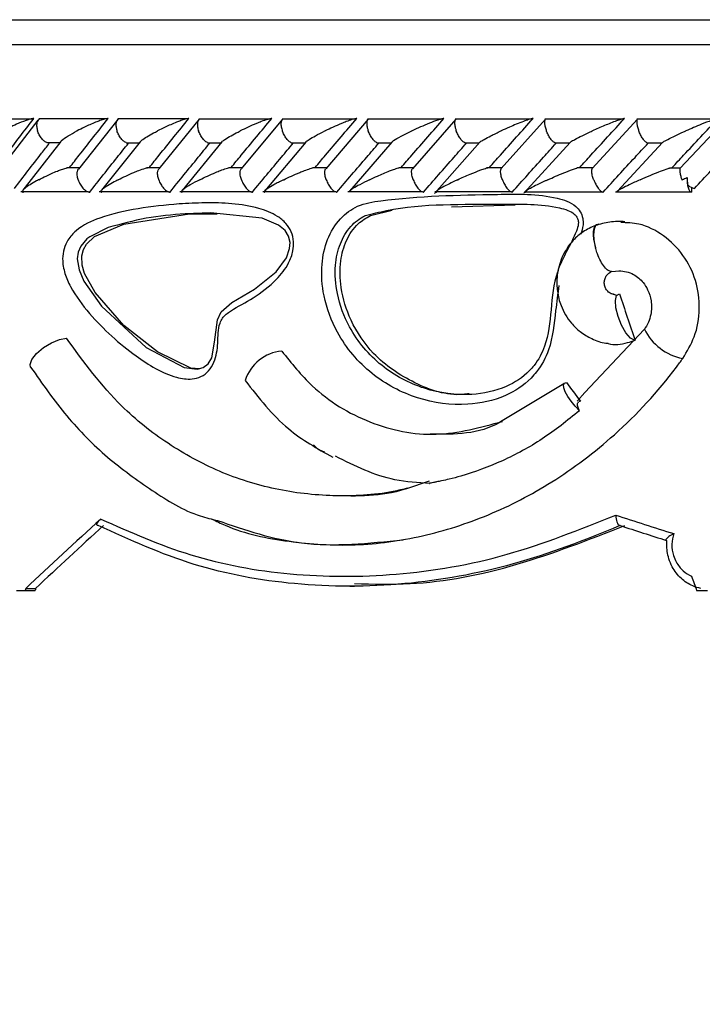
# Model space of a CAD drawing. Header units: millimetres. Extents: x 59 to 109, y 26 to 144.
# Tile 61 of 158: x 61.12 to 62.51, y 89.98 to 91.98. Entities that reach past the tile are written whole.
import ezdxf

# ---------------------------------------------------------------- set-up
doc = ezdxf.new("R2010")
doc.units = ezdxf.units.MM

msp = doc.modelspace()

# ---------------------------------------------------------------- linework, layer by layer
at = {"color": 7, "linetype": 'Continuous', "lineweight": 25}
for p, q in [((59.51594, 91.97748), (63.44429, 91.97748)), ((61.149, 91.7758), (61.01637, 91.7758)), ((61.16151, 91.77338), (61.08515, 91.6741)), ((61.30055, 91.77606), (61.1636, 91.77606)), ((61.32339, 91.77532), (61.24362, 91.67442)), ((61.46457, 91.77605), (61.32367, 91.77605)), ((61.48833, 91.7755), (61.40647, 91.67469)), ((61.63291, 91.77604), (61.48816, 91.77604)), ((61.65761, 91.77565), (61.57368, 91.67493)), ((61.80554, 91.77601), (61.65702, 91.77601)), ((61.83121, 91.77577), (61.7452, 91.67512)), ((61.98245, 91.77596), (61.83021, 91.77596)), ((62.00912, 91.77587), (61.92101, 91.67525)), ((62.16369, 91.77591), (62.00776, 91.77591)), ((62.19139, 91.77596), (62.10115, 91.67536)), ((62.34925, 91.77585), (62.1897, 91.77585)), ((62.37805, 91.77603), (62.28568, 91.67547)), ((62.53925, 91.7758), (62.37609, 91.7758)), ((62.55827, 91.77635), (62.46411, 91.676)), ((61.20788, 91.73045), (61.13111, 91.632)), ((61.17953, 91.72806), (61.20646, 91.72806)), ((61.36904, 91.72988), (61.29023, 91.63153)), ((61.34043, 91.728), (61.36763, 91.728)), ((61.53469, 91.72946), (61.45375, 91.63108)), ((61.5057, 91.72794), (61.53337, 91.72794)), ((61.70483, 91.72923), (61.6216, 91.63062)), ((61.6753, 91.72788), (61.70349, 91.72788)), ((61.87924, 91.72896), (61.79397, 91.6304)), ((61.84917, 91.72783), (61.87803, 91.72783)), ((62.05804, 91.72878), (61.96616, 91.62511)), ((62.02731, 91.72778), (62.05675, 91.72778)), ((62.24116, 91.72857), (62.14739, 91.62527)), ((62.20972, 91.72775), (62.23992, 91.72775)), ((62.42869, 91.72836), (62.3371, 91.62982)), ((62.39647, 91.72773), (62.42752, 91.72773)), ((61.24665, 91.67695), (61.22064, 91.67695)), ((61.40904, 91.67694), (61.38242, 91.67694)), ((61.57581, 91.67691), (61.54858, 91.67691)), ((61.74695, 91.67686), (61.71891, 91.67686)), ((61.92243, 91.67681), (61.89353, 91.67681)), ((62.10229, 91.67675), (62.07235, 91.67675)), ((62.28656, 91.67669), (62.25563, 91.67669)), ((62.46453, 91.67663), (62.44328, 91.67663)), ((62.48701, 91.63726), (62.48701, 91.62782)), ((61.12658, 91.62889), (61.26306, 91.62889)), ((61.28579, 91.62883), (61.42623, 91.62883)), ((61.44944, 91.62878), (61.59374, 91.62878)), ((61.61748, 91.62872), (61.76555, 91.62872)), ((61.78984, 91.62868), (61.94162, 91.62868)), ((61.96652, 91.62865), (62.12196, 91.62865)), ((62.14754, 91.62863), (62.3066, 91.62863)), ((62.33301, 91.62863), (62.48487, 91.62863)), ((62.00014, 91.59757), (62.12928, 91.60203)), ((61.46865, 91.58382), (61.52536, 91.58343)), ((61.8361, 91.58036), (61.88023, 91.59096)), ((62.29722, 91.56195), (62.29495, 91.56158)), ((62.32471, 91.46641), (62.3409, 91.46789)), ((62.39134, 91.34888), (62.27118, 91.22097)), ((62.22812, 91.23874), (62.1, 91.16168)), ((62.27118, 91.22097), (62.25506, 91.20381)), ((62.25891, 91.2033), (62.26193, 91.20395)), ((61.95519, 91.04125), (61.90907, 91.026)), ((62.34246, 90.9514), (62.34167, 90.95145)), ((61.11774, 90.81948), (61.13567, 90.81948)), ((61.13567, 90.81948), (61.15571, 90.81948)), ((61.13671, 90.82386), (61.15675, 90.82386)), ((61.79398, 90.82825), (61.80394, 90.82825)), ((62.4977, 90.81948), (62.51962, 90.81948))]:
    msp.add_line(p, q, dxfattribs=at)
at = {"color": 1, "linetype": 'Continuous', "lineweight": 25}
msp.add_line((59.46594, 91.92748), (63.39429, 91.92748), dxfattribs=at)
at = {"color": 7, "linetype": 'Continuous', "lineweight": 25, "flags": 128}
for points in [[(62.47867, 91.65753), (62.47852, 91.65206), (62.47878, 91.64662), (62.47944, 91.64148), (62.48047, 91.6369), (62.4818, 91.63307), (62.48339, 91.6302), (62.48516, 91.62843), (62.48701, 91.62782)], [(61.30383, 91.55568), (61.2667, 91.53721), (61.26096, 91.53272), (61.24837, 91.5181), (61.24317, 91.50583), (61.24138, 91.49223), (61.24494, 91.46987), (61.25449, 91.4472), (61.29014, 91.39642), (61.38111, 91.31282), (61.45813, 91.27181), (61.48427, 91.2687), (61.49698, 91.27204), (61.50694, 91.27967), (61.51392, 91.29153), (61.51998, 91.32348), (61.52545, 91.36855), (61.53346, 91.38481), (61.55482, 91.40388), (61.60051, 91.43114), (61.64449, 91.46607), (61.66544, 91.49448), (61.6721, 91.51305), (61.67291, 91.52553), (61.66986, 91.53837), (61.66273, 91.54974), (61.64962, 91.56095), (61.61621, 91.57512), (61.51155, 91.58591), (61.46022, 91.58392), (61.46022, 91.58392)], [(61.48959, 91.2693), (61.47144, 91.27087), (61.40391, 91.30354), (61.33587, 91.35712), (61.27737, 91.42439), (61.25605, 91.46276), (61.25105, 91.47981), (61.25024, 91.49816), (61.25366, 91.51125), (61.2601, 91.5223), (61.27638, 91.53749), (61.33596, 91.56278), (61.46865, 91.58382), (61.46865, 91.58382)], [(62.37177, 91.32726), (62.36346, 91.33157), (62.35419, 91.3422), (62.34532, 91.35756), (62.33817, 91.37539), (62.33379, 91.39305), (62.33284, 91.40794), (62.33545, 91.41785), (62.34123, 91.42131)], [(61.1467, 91.2729), (61.14555, 91.27811), (61.14918, 91.28846), (61.15869, 91.30044), (61.17266, 91.3123), (61.18905, 91.32227), (61.20542, 91.32889), (61.21937, 91.33119)], [(62.25995, 91.18411), (62.25102, 91.19345), (62.24288, 91.20344), (62.23607, 91.2134), (62.23105, 91.22268), (62.22816, 91.23063), (62.22759, 91.23672), (62.22939, 91.24053), (62.23344, 91.24182)]]:
    msp.add_lwpolyline(points, dxfattribs=at)
at = {"color": 1, "linetype": 'Continuous', "lineweight": 25, "flags": 128}
msp.add_lwpolyline([(62.29495, 91.56158), (62.29381, 91.56104), (62.29108, 91.55834), (62.28913, 91.55395), (62.28805, 91.54804), (62.28788, 91.54083), (62.28861, 91.53261), (62.29023, 91.52369), (62.29267, 91.51441)], dxfattribs=at)
at = {"color": 7, "linetype": 'Continuous', "lineweight": 25}
for centre, radius, start, end in [((62.4988, 91.66222), 0.02765, 228.54641, 257.92598), ((62.37265, 91.33481), 0.0076, 263.37954, 270.17674), ((61.66371, 91.21982), 0.08573, 95.019, 162.5614), ((64.0446, 91.82084), 4.37867, 193.10213, 241.2195)]:
    msp.add_arc(centre, radius, start, end, dxfattribs=at)
at = {"color": 1, "linetype": 'Continuous', "lineweight": 25}
msp.add_arc((62.4907, 91.39857), 0.11041, 206.24217, 258.93954, dxfattribs=at)
at = {"color": 7, "linetype": 'Continuous', "lineweight": 25}
for centre, major_axis, ratio, start_param, end_param in [((64.04094, 91.37426), (-4.31819, 12.72149), 0.118794, 1.5267988, 1.5341904), ((64.04094, 91.20312), (-4.44234, 5.5253), 0.1979526, 1.406048, 1.4128168), ((64.04094, 91.39848), (4.50572, 3.16929), 0.2502715, 2.0419922, 2.0842957), ((64.04094, 91.15691), (4.5718, -1.22753), 0.1393394, 4.3673265, 4.3948833), ((64.04094, 91.39848), (4.46632, 3.14158), 0.2502715, 2.0471149, 2.0858251), ((64.03588, 91.13778), (4.55176, -1.22773), 0.1398684, 4.3691794, 4.391328), ((64.04094, 92.91485), (-4.09867, 12.22196), 0.1663081, 1.6847065, 1.6871064), ((64.04094, 93.39781), (4.06141, 15.05756), 0.1398684, 1.7801661, 1.7804607), ((64.04094, 93.39781), (4.0259, 14.92591), 0.1398684, 1.7816954, 1.7819928)]:
    msp.add_ellipse(centre, major_axis=major_axis, ratio=ratio, start_param=start_param, end_param=end_param, dxfattribs=at)
for points, knots in [([(61.07744, 91.67782), (61.08368, 91.68607), (61.10868, 91.7191), (61.13404, 91.7521), (61.15308, 91.77686)], [0, 0, 0, 0, 0.2495533, 1, 1, 1, 1]), ([(61.15308, 91.77686), (61.15282, 91.77686), (61.15185, 91.77686), (61.14931, 91.77654), (61.14422, 91.77535), (61.13308, 91.77176), (61.11903, 91.76591), (61.10376, 91.75875), (61.09501, 91.75418), (61.09075, 91.7519), (61.09068, 91.75186)], [0, 0, 0, 0, 0.0165354, 0.0607763, 0.1238737, 0.2335172, 0.5249124, 0.7588871, 0.9964303, 1, 1, 1, 1]), ([(61.16477, 91.77588), (61.16374, 91.7753), (61.16135, 91.77397), (61.15918, 91.76912), (61.1585, 91.76216), (61.15955, 91.75601), (61.16058, 91.75257), (61.16078, 91.75195), (61.16081, 91.75186)], [0, 0, 0, 0, 0.1774188, 0.4091636, 0.674953, 0.9409733, 0.9922184, 1, 1, 1, 1]), ([(61.22584, 91.67782), (61.23225, 91.68602), (61.25805, 91.71901), (61.28415, 91.75204), (61.30377, 91.77686)], [0, 0, 0, 0, 0.2483426, 1, 1, 1, 1]), ([(61.30377, 91.77686), (61.30305, 91.77684), (61.30214, 91.77681), (61.29973, 91.77643), (61.29504, 91.77535), (61.2873, 91.77282), (61.27328, 91.76746), (61.25754, 91.76034), (61.24565, 91.75448), (61.24085, 91.7519), (61.24079, 91.75186)], [0, 0, 0, 0, 0.0439939, 0.056537, 0.1182031, 0.248585, 0.3779091, 0.7339112, 0.9964212, 1, 1, 1, 1]), ([(61.32488, 91.77583), (61.32452, 91.77572), (61.32276, 91.77522), (61.3208, 91.77195), (61.31936, 91.76615), (61.31985, 91.75909), (61.32115, 91.75407), (61.32186, 91.75195), (61.32188, 91.75186)], [0, 0, 0, 0, 0.0598474, 0.2870417, 0.5251746, 0.7996197, 0.9922208, 1, 1, 1, 1]), ([(61.38751, 91.67782), (61.39413, 91.68606), (61.42064, 91.71906), (61.44744, 91.75208), (61.46755, 91.77686)], [0, 0, 0, 0, 0.24966078, 1, 1, 1, 1]), ([(61.46755, 91.77686), (61.46704, 91.77685), (61.46608, 91.77683), (61.46358, 91.77642), (61.45866, 91.77522), (61.45123, 91.77276), (61.43726, 91.76745), (61.4213, 91.76036), (61.40909, 91.75446), (61.40416, 91.7519), (61.40409, 91.75186)], [0, 0, 0, 0, 0.03361949, 0.06470995, 0.12593159, 0.25112615, 0.37546664, 0.73561137, 0.99640416, 1, 1, 1, 1]), ([(61.48941, 91.77585), (61.48854, 91.77528), (61.48651, 91.77395), (61.4849, 91.76911), (61.48472, 91.76215), (61.48604, 91.75601), (61.48715, 91.75257), (61.48736, 91.75195), (61.48739, 91.75186)], [0, 0, 0, 0, 0.1755809, 0.4075856, 0.6742207, 0.9410832, 0.9922857, 1, 1, 1, 1]), ([(61.55353, 91.67782), (61.56035, 91.68609), (61.58757, 91.7191), (61.61506, 91.75212), (61.63566, 91.77686)], [0, 0, 0, 0, 0.2505533, 1, 1, 1, 1]), ([(61.63566, 91.77686), (61.63534, 91.77686), (61.63435, 91.77685), (61.63174, 91.77641), (61.62498, 91.77465), (61.61539, 91.77122), (61.59607, 91.76348), (61.58196, 91.75699), (61.57186, 91.7519), (61.57179, 91.75186)], [0, 0, 0, 0, 0.0233453, 0.0734622, 0.1346976, 0.3255526, 0.4727927, 0.9963988, 1, 1, 1, 1]), ([(61.65831, 91.77581), (61.65753, 91.77525), (61.6557, 91.77394), (61.65437, 91.76911), (61.65444, 91.76215), (61.65587, 91.756), (61.65702, 91.75257), (61.65725, 91.75195), (61.65728, 91.75186)], [0, 0, 0, 0, 0.1729263, 0.4056734, 0.6732083, 0.9409639, 0.9922515, 1, 1, 1, 1]), ([(61.72387, 91.67782), (61.73088, 91.68611), (61.7588, 91.71912), (61.78697, 91.75214), (61.80807, 91.77686)], [0, 0, 0, 0, 0.2510696, 1, 1, 1, 1]), ([(61.80807, 91.77686), (61.80791, 91.77686), (61.80738, 91.77687), (61.80579, 91.77669), (61.80266, 91.776), (61.79617, 91.77409), (61.78735, 91.77091), (61.76855, 91.76342), (61.75428, 91.75697), (61.74392, 91.7519), (61.74385, 91.75186)], [0, 0, 0, 0, 0.0130737, 0.0440166, 0.1002216, 0.1663517, 0.3297105, 0.4739139, 0.9963927, 1, 1, 1, 1]), ([(61.83154, 91.77577), (61.8313, 91.77567), (61.82998, 91.77518), (61.82873, 91.77194), (61.8281, 91.76615), (61.82917, 91.75909), (61.8307, 91.75406), (61.83148, 91.75195), (61.8315, 91.75186)], [0, 0, 0, 0, 0.0509041, 0.2800973, 0.5204186, 0.7977848, 0.9922224, 1, 1, 1, 1]), ([(61.89849, 91.67782), (61.90568, 91.68611), (61.9343, 91.71913), (61.96316, 91.75214), (61.98477, 91.77686)], [0, 0, 0, 0, 0.2511286, 1, 1, 1, 1]), ([(61.98477, 91.77686), (61.98474, 91.77686), (61.9842, 91.77688), (61.98253, 91.77669), (61.97835, 91.77568), (61.96906, 91.77271), (61.95477, 91.7672), (61.9374, 91.75977), (61.92592, 91.7546), (61.92032, 91.7519), (61.92025, 91.75186)], [0, 0, 0, 0, 0.0028269, 0.0509808, 0.1103308, 0.2078213, 0.4531789, 0.72165, 0.9964208, 1, 1, 1, 1]), ([(62.00913, 91.77573), (62.00894, 91.77565), (62.00777, 91.77515), (62.00677, 91.77193), (62.0064, 91.76615), (62.00766, 91.75909), (62.00924, 91.75406), (62.01005, 91.75195), (62.01008, 91.75186)], [0, 0, 0, 0, 0.0452687, 0.2758439, 0.5176088, 0.7965154, 0.9921699, 1, 1, 1, 1]), ([(62.07741, 91.67782), (62.08477, 91.68611), (62.11409, 91.71913), (62.14364, 91.75214), (62.16577, 91.77686)], [0, 0, 0, 0, 0.2510566, 1, 1, 1, 1]), ([(62.16577, 91.77686), (62.16533, 91.77684), (62.16435, 91.7768), (62.16133, 91.77614), (62.15535, 91.77436), (62.14007, 91.76888), (62.12111, 91.76093), (62.10649, 91.75445), (62.10107, 91.7519), (62.10099, 91.75186)], [0, 0, 0, 0, 0.0388634, 0.084824, 0.1629464, 0.3126951, 0.7369006, 0.9964098, 1, 1, 1, 1]), ([(62.19116, 91.77562), (62.19067, 91.77511), (62.18945, 91.77384), (62.18895, 91.7691), (62.18973, 91.76216), (62.19149, 91.75601), (62.19274, 91.75257), (62.19298, 91.75195), (62.19301, 91.75186)], [0, 0, 0, 0, 0.1588952, 0.3956703, 0.6676733, 0.9398085, 0.9921227, 1, 1, 1, 1]), ([(62.26064, 91.67782), (62.26816, 91.68609), (62.29819, 91.71912), (62.32844, 91.75212), (62.35111, 91.77686)], [0, 0, 0, 0, 0.2504259, 1, 1, 1, 1]), ([(62.35111, 91.77686), (62.35084, 91.77686), (62.35012, 91.77684), (62.34778, 91.77637), (62.34276, 91.77492), (62.33007, 91.77049), (62.31022, 91.76246), (62.2942, 91.75558), (62.2862, 91.7519), (62.28613, 91.75186)], [0, 0, 0, 0, 0.0273907, 0.0721348, 0.1418769, 0.2691009, 0.6203574, 0.9964154, 1, 1, 1, 1]), ([(62.3776, 91.77555), (62.3772, 91.77506), (62.37617, 91.77381), (62.37594, 91.7691), (62.37695, 91.76216), (62.37879, 91.75601), (62.38008, 91.75257), (62.38032, 91.75195), (62.38035, 91.75186)], [0, 0, 0, 0, 0.15364477, 0.39204319, 0.66561259, 0.939348, 0.99199403, 1, 1, 1, 1]), ([(62.44825, 91.67782), (62.45592, 91.68607), (62.48667, 91.7191), (62.51762, 91.7521), (62.54085, 91.77686)], [0, 0, 0, 0, 0.2495529, 1, 1, 1, 1]), ([(62.54085, 91.77686), (62.54071, 91.77686), (62.5402, 91.77686), (62.53844, 91.77654), (62.53422, 91.77535), (62.52371, 91.77176), (62.50875, 91.76591), (62.49145, 91.75875), (62.48098, 91.75418), (62.47578, 91.7519), (62.4757, 91.75186)], [0, 0, 0, 0, 0.0165349, 0.0607724, 0.1238751, 0.2334985, 0.5249224, 0.7588793, 0.9964358, 1, 1, 1, 1]), ([(61.17957, 91.72824), (61.17843, 91.72871), (61.17544, 91.72996), (61.17038, 91.73463), (61.16519, 91.74157), (61.16225, 91.74772), (61.16104, 91.75116), (61.16083, 91.75178), (61.16081, 91.75186)], [0, 0, 0, 0, 0.1490024, 0.3889095, 0.6639658, 0.9391929, 0.9920351, 1, 1, 1, 1]), ([(61.20782, 91.73049), (61.20834, 91.73113), (61.21103, 91.73445), (61.22273, 91.74187), (61.23422, 91.74845), (61.24072, 91.75183), (61.24079, 91.75186)], [0, 0, 0, 0, 0.1032722, 0.5395593, 0.9953929, 1, 1, 1, 1]), ([(61.34047, 91.72817), (61.33932, 91.72866), (61.33642, 91.72992), (61.33145, 91.73463), (61.32634, 91.74157), (61.32337, 91.74773), (61.32212, 91.75116), (61.32191, 91.75178), (61.32188, 91.75186)], [0, 0, 0, 0, 0.1543706, 0.3925979, 0.6660724, 0.939655, 0.9920856, 1, 1, 1, 1]), ([(61.36885, 91.73001), (61.37054, 91.73153), (61.37716, 91.7375), (61.39134, 91.74525), (61.40254, 91.75108), (61.40402, 91.75183), (61.40409, 91.75186)], [0, 0, 0, 0, 0.2284949, 0.900156, 0.9954908, 1, 1, 1, 1]), ([(61.50573, 91.7281), (61.5046, 91.72861), (61.50179, 91.72989), (61.49693, 91.73463), (61.4919, 91.74158), (61.48892, 91.74773), (61.48764, 91.75116), (61.48742, 91.75178), (61.48739, 91.75186)], [0, 0, 0, 0, 0.159626, 0.3963289, 0.6681581, 0.94019, 0.9921271, 1, 1, 1, 1]), ([(61.53449, 91.72963), (61.53451, 91.72967), (61.53537, 91.73103), (61.54536, 91.73779), (61.55861, 91.74526), (61.57022, 91.75109), (61.57172, 91.75183), (61.57179, 91.75186)], [0, 0, 0, 0, 0.0080262, 0.245306, 0.9034346, 0.9955867, 1, 1, 1, 1]), ([(61.67532, 91.72803), (61.67421, 91.72856), (61.6715, 91.72985), (61.66676, 91.73463), (61.66183, 91.74158), (61.65884, 91.74773), (61.65753, 91.75116), (61.65731, 91.75178), (61.65728, 91.75186)], [0, 0, 0, 0, 0.1648289, 0.4000244, 0.6701862, 0.9405728, 0.9921893, 1, 1, 1, 1]), ([(61.70466, 91.72937), (61.70476, 91.7295), (61.70584, 91.73092), (61.71262, 91.73529), (61.7252, 91.7426), (61.73687, 91.74852), (61.74378, 91.75183), (61.74385, 91.75186)], [0, 0, 0, 0, 0.0224931, 0.2551403, 0.5739267, 0.9956508, 1, 1, 1, 1]), ([(61.8492, 91.72796), (61.8481, 91.72851), (61.84551, 91.72982), (61.84091, 91.73463), (61.83609, 91.74158), (61.8331, 91.74773), (61.83176, 91.75116), (61.83154, 91.75178), (61.8315, 91.75186)], [0, 0, 0, 0, 0.1698633, 0.4036122, 0.6721535, 0.9409266, 0.9922275, 1, 1, 1, 1]), ([(61.87906, 91.7291), (61.88028, 91.73009), (61.88459, 91.73359), (61.89901, 91.74147), (61.91238, 91.7482), (61.92017, 91.75183), (61.92025, 91.75186)], [0, 0, 0, 0, 0.1526482, 0.537989, 0.9957028, 1, 1, 1, 1]), ([(62.02733, 91.72791), (62.02628, 91.72847), (62.02381, 91.72979), (62.01937, 91.73463), (62.01468, 91.74158), (62.0117, 91.74773), (62.01034, 91.75116), (62.01011, 91.75178), (62.01008, 91.75186)], [0, 0, 0, 0, 0.173801, 0.4064802, 0.6737402, 0.9412166, 0.9922716, 1, 1, 1, 1]), ([(62.0579, 91.7289), (62.05818, 91.72917), (62.05978, 91.73073), (62.06752, 91.73525), (62.08132, 91.74258), (62.09364, 91.74851), (62.10092, 91.75183), (62.10099, 91.75186)], [0, 0, 0, 0, 0.0484165, 0.2741014, 0.5840763, 0.9957712, 1, 1, 1, 1]), ([(62.20974, 91.72787), (62.20874, 91.72844), (62.20643, 91.72977), (62.20217, 91.73462), (62.19762, 91.74158), (62.19465, 91.74772), (62.19328, 91.75116), (62.19304, 91.75178), (62.19301, 91.75186)], [0, 0, 0, 0, 0.1764182, 0.4083938, 0.6747726, 0.9413174, 0.992282, 1, 1, 1, 1]), ([(62.24102, 91.72869), (62.24143, 91.72904), (62.24339, 91.7307), (62.25618, 91.73782), (62.27178, 91.74534), (62.28453, 91.75115), (62.28605, 91.75183), (62.28613, 91.75186)], [0, 0, 0, 0, 0.0617221, 0.2876666, 0.9160696, 0.9958015, 1, 1, 1, 1]), ([(62.39648, 91.72785), (62.39555, 91.72843), (62.39341, 91.72975), (62.38935, 91.73462), (62.38496, 91.74158), (62.38201, 91.74772), (62.38063, 91.75116), (62.38038, 91.75178), (62.38035, 91.75186)], [0, 0, 0, 0, 0.1778569, 0.4095913, 0.6753316, 0.941264, 0.9922967, 1, 1, 1, 1]), ([(62.42853, 91.7285), (62.42907, 91.7289), (62.4313, 91.73059), (62.44473, 91.73772), (62.46086, 91.74527), (62.47397, 91.75111), (62.47562, 91.75183), (62.4757, 91.75186)], [0, 0, 0, 0, 0.0701371, 0.2917475, 0.9113859, 0.9958516, 1, 1, 1, 1]), ([(61.11391, 91.63518), (61.12297, 91.64698), (61.14118, 91.67072), (61.16476, 91.70129), (61.1793, 91.72005), (61.18458, 91.72687)], [0, 0, 0, 0, 0.3866155, 0.7772699, 1, 1, 1, 1]), ([(61.26665, 91.62782), (61.2758, 91.63943), (61.29428, 91.66288), (61.32044, 91.6959), (61.33749, 91.71731), (61.3451, 91.72687)], [0, 0, 0, 0, 0.3517791, 0.7108582, 1, 1, 1, 1]), ([(61.42943, 91.62782), (61.43885, 91.63946), (61.45788, 91.66298), (61.48475, 91.69599), (61.50223, 91.71737), (61.51, 91.72687)], [0, 0, 0, 0, 0.3526107, 0.7125209, 1, 1, 1, 1]), ([(61.59656, 91.62782), (61.60624, 91.63948), (61.6258, 91.66303), (61.65336, 91.69604), (61.67128, 91.71741), (61.67922, 91.72687)], [0, 0, 0, 0, 0.35308353, 0.71349245, 1, 1, 1, 1]), ([(61.76799, 91.62782), (61.77792, 91.63949), (61.79799, 91.66305), (61.82625, 91.69606), (61.84461, 91.71742), (61.85273, 91.72687)], [0, 0, 0, 0, 0.3532341, 0.7137837, 1, 1, 1, 1]), ([(61.94371, 91.62782), (61.95388, 91.63948), (61.97444, 91.66304), (62.00339, 91.69605), (62.0222, 91.71741), (62.03053, 91.72687)], [0, 0, 0, 0, 0.353036, 0.713402, 1, 1, 1, 1]), ([(62.12372, 91.62782), (62.13413, 91.63946), (62.15515, 91.66299), (62.1848, 91.696), (62.20408, 91.71737), (62.21264, 91.72687)], [0, 0, 0, 0, 0.3525066, 0.7123323, 1, 1, 1, 1]), ([(62.30806, 91.62782), (62.31869, 91.63944), (62.34017, 91.66291), (62.37053, 91.69592), (62.39029, 91.71732), (62.3991, 91.72687)], [0, 0, 0, 0, 0.3516373, 0.7105922, 1, 1, 1, 1]), ([(62.49302, 91.63518), (62.50409, 91.64698), (62.52637, 91.67072), (62.55509, 91.70129), (62.57273, 91.72005), (62.57914, 91.72687)], [0, 0, 0, 0, 0.3866204, 0.7772727, 1, 1, 1, 1]), ([(61.16314, 91.65282), (61.1632, 91.65286), (61.16791, 91.65541), (61.17972, 91.66127), (61.19546, 91.66844), (61.20945, 91.67372), (61.2164, 91.67609), (61.21994, 91.67686), (61.22063, 91.67702)], [0, 0, 0, 0, 0.0039387, 0.2894673, 0.6885788, 0.8270442, 0.9665281, 1, 1, 1, 1]), ([(61.24315, 91.65282), (61.24313, 91.6529), (61.24213, 91.65597), (61.24084, 91.66199), (61.24099, 91.66969), (61.24288, 91.6729), (61.24373, 91.67435)], [0, 0, 0, 0, 0.0096788, 0.3596566, 0.7101738, 1, 1, 1, 1]), ([(61.32428, 91.65282), (61.32435, 91.65286), (61.33397, 91.65792), (61.3477, 91.66434), (61.36679, 91.67209), (61.37649, 91.67555), (61.38338, 91.67732), (61.38608, 91.67777), (61.38715, 91.67781), (61.38751, 91.67782)], [0, 0, 0, 0, 0.0036081, 0.5254288, 0.6761112, 0.8677277, 0.9304146, 0.9767076, 1, 1, 1, 1]), ([(61.40652, 91.65282), (61.40649, 91.6529), (61.40546, 91.65597), (61.40405, 91.662), (61.40397, 91.66983), (61.4057, 91.67312), (61.40651, 91.67466)], [0, 0, 0, 0, 0.0094942, 0.3530276, 0.6971194, 1, 1, 1, 1]), ([(61.48986, 91.65282), (61.48993, 91.65286), (61.49979, 91.6579), (61.51366, 91.66426), (61.53228, 91.67176), (61.54127, 91.675), (61.54798, 91.67694), (61.55115, 91.67762), (61.55279, 91.67781), (61.55335, 91.67782), (61.55353, 91.67782)], [0, 0, 0, 0, 0.0036048, 0.5226879, 0.670426, 0.8368547, 0.9043243, 0.9605094, 0.9869991, 1, 1, 1, 1]), ([(61.57429, 91.65282), (61.57426, 91.6529), (61.57317, 91.65596), (61.57167, 91.66201), (61.57134, 91.66995), (61.57291, 91.67332), (61.57366, 91.67494)], [0, 0, 0, 0, 0.0092446, 0.3473548, 0.6859122, 1, 1, 1, 1]), ([(61.6598, 91.65282), (61.65987, 91.65286), (61.66999, 91.65788), (61.68406, 91.66422), (61.70274, 91.67169), (61.71165, 91.67491), (61.7185, 91.67694), (61.7219, 91.67768), (61.72342, 91.67782), (61.72383, 91.67782), (61.72387, 91.67782)], [0, 0, 0, 0, 0.00361202, 0.52153423, 0.66685576, 0.83345569, 0.89999479, 0.9672515, 0.99727322, 1, 1, 1, 1]), ([(61.74641, 91.65282), (61.74638, 91.6529), (61.74526, 91.65596), (61.7436, 91.66212), (61.74329, 91.66965), (61.74401, 91.67422), (61.74515, 91.67513), (61.74516, 91.67514)], [0, 0, 0, 0, 0.0091171, 0.3423123, 0.6759891, 0.9947421, 1, 1, 1, 1]), ([(61.8341, 91.65282), (61.83417, 91.65286), (61.83935, 91.65538), (61.85242, 91.6613), (61.86903, 91.66841), (61.88344, 91.67377), (61.89008, 91.6761), (61.89324, 91.67685), (61.89351, 91.67691)], [0, 0, 0, 0, 0.0039778, 0.2882248, 0.7007955, 0.8260693, 0.9851585, 1, 1, 1, 1]), ([(61.92287, 91.65282), (61.92284, 91.6529), (61.9217, 91.65596), (61.91993, 91.66211), (61.91938, 91.66966), (61.91988, 91.67427), (61.92096, 91.6752), (61.92101, 91.67524)], [0, 0, 0, 0, 0.0090067, 0.3383872, 0.6682337, 0.9833304, 1, 1, 1, 1]), ([(62.01273, 91.65282), (62.0128, 91.65286), (62.0169, 91.65479), (62.02528, 91.65856), (62.04074, 91.66527), (62.05567, 91.67129), (62.06797, 91.67561), (62.07354, 91.67721), (62.0762, 91.67776), (62.07707, 91.6778), (62.07741, 91.67782)], [0, 0, 0, 0, 0.0036049, 0.200896, 0.4001759, 0.7146038, 0.8525265, 0.9265176, 0.9720075, 1, 1, 1, 1]), ([(62.10368, 91.65282), (62.10365, 91.6529), (62.10248, 91.65596), (62.10064, 91.66211), (62.09982, 91.66967), (62.10013, 91.67431), (62.10111, 91.67525), (62.10119, 91.67533)], [0, 0, 0, 0, 0.0089265, 0.3348614, 0.6613332, 0.9731935, 1, 1, 1, 1]), ([(62.19573, 91.65282), (62.1958, 91.65286), (62.20093, 91.65516), (62.21146, 91.65986), (62.22825, 91.66691), (62.24265, 91.67249), (62.25227, 91.67588), (62.25511, 91.67663), (62.25562, 91.67676)], [0, 0, 0, 0, 0.0039949, 0.2731519, 0.5477959, 0.8392455, 0.9711249, 1, 1, 1, 1]), ([(62.28888, 91.65282), (62.28885, 91.6529), (62.28768, 91.65597), (62.28572, 91.6621), (62.28466, 91.66968), (62.28476, 91.67434), (62.28565, 91.67531), (62.28574, 91.67541)], [0, 0, 0, 0, 0.0089206, 0.331668, 0.6549915, 0.9639734, 1, 1, 1, 1]), ([(62.38314, 91.65282), (62.38321, 91.65286), (62.38978, 91.65576), (62.40217, 91.66113), (62.42006, 91.66847), (62.43341, 91.67347), (62.44115, 91.67619), (62.44317, 91.6767), (62.44327, 91.67673)], [0, 0, 0, 0, 0.004007, 0.3440703, 0.6315747, 0.8780485, 0.9935237, 1, 1, 1, 1]), ([(62.46426, 91.67587), (62.46393, 91.67508), (62.46317, 91.67323), (62.46351, 91.66764), (62.46509, 91.6606), (62.46679, 91.65526), (62.46778, 91.6529), (62.46781, 91.65282)], [0, 0, 0, 0, 0.1933173, 0.4534781, 0.7528266, 0.9914453, 1, 1, 1, 1]), ([(61.16314, 91.65282), (61.16308, 91.65279), (61.1615, 91.65196), (61.15066, 91.64602), (61.13786, 91.63831), (61.13004, 91.63123), (61.1291, 91.62885), (61.13012, 91.62794), (61.13141, 91.62783), (61.13218, 91.62783), (61.13219, 91.62783)], [0, 0, 0, 0, 0.0035822, 0.0880194, 0.6204419, 0.8069798, 0.8977533, 0.9540824, 0.999589, 1, 1, 1, 1]), ([(61.24315, 91.65282), (61.24318, 91.65274), (61.2442, 91.64968), (61.24692, 91.6436), (61.25243, 91.63576), (61.25864, 91.63024), (61.26352, 91.62802), (61.26597, 91.62787), (61.26665, 91.62782)], [0, 0, 0, 0, 0.0065021, 0.2442461, 0.4823908, 0.709833, 0.9191499, 1, 1, 1, 1]), ([(61.32428, 91.65282), (61.32422, 91.65279), (61.32255, 91.65194), (61.31137, 91.64599), (61.29807, 91.63829), (61.28954, 91.63122), (61.28832, 91.62886), (61.28904, 91.62792), (61.29042, 91.62785), (61.29104, 91.62783)], [0, 0, 0, 0, 0.0035786, 0.0901484, 0.6202572, 0.8066261, 0.8975805, 0.9541409, 1, 1, 1, 1]), ([(61.40652, 91.65282), (61.40655, 91.65274), (61.40761, 91.64968), (61.41036, 91.64359), (61.4158, 91.63575), (61.42182, 91.63023), (61.42648, 91.62802), (61.42879, 91.62787), (61.42943, 91.62782)], [0, 0, 0, 0, 0.00650669, 0.24444729, 0.48268231, 0.71021096, 0.91949778, 1, 1, 1, 1]), ([(61.48986, 91.65282), (61.48979, 91.65279), (61.48292, 91.64935), (61.47175, 91.64334), (61.45958, 91.63589), (61.45349, 91.63119), (61.45197, 91.62885), (61.45249, 91.62792), (61.45377, 91.62785), (61.45434, 91.62783)], [0, 0, 0, 0, 0.003568, 0.3626839, 0.62237734, 0.80743222, 0.89802917, 0.9545524, 1, 1, 1, 1]), ([(61.57429, 91.65282), (61.57432, 91.65274), (61.5754, 91.64968), (61.57819, 91.64359), (61.58354, 91.63575), (61.58936, 91.63023), (61.59379, 91.62802), (61.59596, 91.62787), (61.59656, 91.62782)], [0, 0, 0, 0, 0.0064981, 0.2445049, 0.4829247, 0.7104697, 0.9197168, 1, 1, 1, 1]), ([(61.6598, 91.65282), (61.65974, 91.65279), (61.65613, 91.65104), (61.64923, 91.64753), (61.63824, 91.64165), (61.62837, 91.63585), (61.62184, 91.63118), (61.62, 91.62884), (61.62032, 91.62792), (61.6215, 91.62785), (61.62203, 91.62783)], [0, 0, 0, 0, 0.0035682, 0.1847726, 0.3645755, 0.6232277, 0.8077264, 0.8981951, 0.9547158, 1, 1, 1, 1]), ([(61.74641, 91.65282), (61.74644, 91.65274), (61.74756, 91.64968), (61.75036, 91.64359), (61.75561, 91.63575), (61.76121, 91.63022), (61.76541, 91.62802), (61.76743, 91.62787), (61.76799, 91.62782)], [0, 0, 0, 0, 0.0065038, 0.244581, 0.4829727, 0.7105707, 0.9197872, 1, 1, 1, 1]), ([(61.8341, 91.65282), (61.83403, 91.65279), (61.82704, 91.64949), (61.81537, 91.64357), (61.80182, 91.63605), (61.79501, 91.63141), (61.79246, 91.62915), (61.7926, 91.62872), (61.7926, 91.6287)], [0, 0, 0, 0, 0.0039709, 0.3878669, 0.6817619, 0.8919309, 0.9942924, 1, 1, 1, 1]), ([(61.92287, 91.65282), (61.9229, 91.65274), (61.92404, 91.64967), (61.92686, 91.64359), (61.93198, 91.63575), (61.93736, 91.63022), (61.94132, 91.62802), (61.94319, 91.62787), (61.94371, 91.62782)], [0, 0, 0, 0, 0.0064964, 0.244508, 0.4829237, 0.7105341, 0.9197474, 1, 1, 1, 1]), ([(62.01273, 91.65282), (62.01266, 91.65279), (62.01099, 91.65202), (61.99858, 91.64612), (61.98324, 91.6384), (61.97179, 91.6313), (61.96914, 91.62884), (61.96907, 91.628), (61.96993, 91.62773), (61.97045, 91.62783), (61.97046, 91.62783)], [0, 0, 0, 0, 0.0035742, 0.0814877, 0.6158228, 0.8044371, 0.896387, 0.9534456, 0.9995119, 1, 1, 1, 1]), ([(62.10368, 91.65282), (62.10371, 91.65274), (62.10487, 91.64967), (62.10769, 91.64359), (62.11269, 91.63575), (62.11782, 91.63023), (62.12153, 91.62802), (62.12324, 91.62787), (62.12372, 91.62782)], [0, 0, 0, 0, 0.0064947, 0.244462, 0.4827798, 0.7103314, 0.9195952, 1, 1, 1, 1]), ([(62.19573, 91.65282), (62.19565, 91.65279), (62.19382, 91.65196), (62.18106, 91.64602), (62.16524, 91.63832), (62.15319, 91.63124), (62.15028, 91.62886), (62.14993, 91.62794), (62.15082, 91.62783), (62.15121, 91.62783), (62.15121, 91.62783)], [0, 0, 0, 0, 0.0035843, 0.0878011, 0.6190521, 0.8060284, 0.8972625, 0.9539539, 0.9998823, 1, 1, 1, 1]), ([(62.28888, 91.65282), (62.28891, 91.65274), (62.2901, 91.64968), (62.29289, 91.64359), (62.29774, 91.63576), (62.30262, 91.63023), (62.30607, 91.62802), (62.30763, 91.62787), (62.30806, 91.62782)], [0, 0, 0, 0, 0.00650557, 0.24433227, 0.48250238, 0.7099888, 0.91927428, 1, 1, 1, 1]), ([(62.38314, 91.65282), (62.38306, 91.65279), (62.37538, 91.6494), (62.36258, 91.64342), (62.34737, 91.63589), (62.33932, 91.63132), (62.33598, 91.6291), (62.33582, 91.62868), (62.33581, 91.62865)], [0, 0, 0, 0, 0.0039527, 0.3970778, 0.6869443, 0.8925541, 0.9927375, 1, 1, 1, 1]), ([(62.46781, 91.65282), (62.46789, 91.65285), (62.4715, 91.65431), (62.47513, 91.65594), (62.47867, 91.65753)], [0, 0, 0, 0, 0.0217447, 1, 1, 1, 1]), ([(62.4805, 91.64149), (62.47988, 91.64534), (62.47905, 91.6505), (62.47875, 91.65611), (62.47867, 91.65753)], [0, 0, 0, 0, 0.7461028, 1, 1, 1, 1]), ([(62.21826, 91.43827), (62.21595, 91.42133), (62.21001, 91.37776), (62.20452, 91.3156), (62.18056, 91.27128), (62.15164, 91.23833), (62.10563, 91.20854), (62.02492, 91.19183), (61.92962, 91.20479), (61.83552, 91.25426), (61.77017, 91.33041), (61.73968, 91.41131), (61.73469, 91.47743), (61.74658, 91.53268), (61.77218, 91.57492), (61.81099, 91.60334), (61.91875, 91.62035), (62.0524, 91.62224), (62.18195, 91.62479), (62.2348, 91.61013), (62.25135, 91.60108), (62.26229, 91.58833), (62.26726, 91.57502), (62.26788, 91.55881), (62.26441, 91.54825), (62.26233, 91.54192)], [0, 0, 0, 0, 0.03305199, 0.08502382, 0.11822758, 0.12956861, 0.17298491, 0.22826097, 0.30197365, 0.37641265, 0.45098463, 0.50225965, 0.54337899, 0.57652707, 0.60990471, 0.64019802, 0.67536687, 0.84598846, 0.93132495, 0.94568937, 0.96015726, 0.96937848, 0.97862937, 0.98719584, 1, 1, 1, 1]), ([(61.44788, 91.60389), (61.46532, 91.60475), (61.51867, 91.60739), (61.58696, 91.60406), (61.64244, 91.58363), (61.66446, 91.56577), (61.67611, 91.54785), (61.68089, 91.52802), (61.67926, 91.50575), (61.66871, 91.47821), (61.64169, 91.44406), (61.60012, 91.413), (61.56134, 91.3929), (61.53713, 91.37616), (61.52642, 91.35325), (61.52761, 91.32164), (61.52238, 91.28742), (61.50862, 91.26394), (61.49256, 91.25218), (61.46988, 91.24681), (61.42282, 91.25448), (61.35024, 91.29906), (61.27883, 91.36292), (61.23287, 91.42329), (61.21531, 91.46202), (61.21028, 91.48904), (61.21353, 91.51295), (61.22276, 91.53335), (61.24619, 91.55833), (61.29501, 91.57996), (61.36518, 91.59587), (61.41993, 91.60118), (61.44788, 91.60389)], [0, 0, 0, 0, 0.0431556, 0.1319803, 0.1642988, 0.1810666, 0.1951833, 0.2093561, 0.2220225, 0.2400836, 0.2698024, 0.3156677, 0.3568953, 0.3736739, 0.3815952, 0.4091122, 0.4362754, 0.4511755, 0.4662258, 0.4811893, 0.5072264, 0.5818168, 0.6810467, 0.7305627, 0.7510548, 0.7717546, 0.7856658, 0.7995843, 0.818893, 0.8634737, 0.9303227, 1, 1, 1, 1]), ([(61.82608, 91.5803), (61.82563, 91.58009), (61.81455, 91.57502), (61.79374, 91.55916), (61.77256, 91.52337), (61.76241, 91.47546), (61.76698, 91.416), (61.79493, 91.3417), (61.85564, 91.27079), (61.94371, 91.22439), (62.03279, 91.21217), (62.10723, 91.22741), (62.14898, 91.25421), (62.17454, 91.28318), (62.19602, 91.32343), (62.20246, 91.38979), (62.20998, 91.47318), (62.24545, 91.52387), (62.25793, 91.56054), (62.25776, 91.57055), (62.25491, 91.57767), (62.24785, 91.58527), (62.23547, 91.5916), (62.18666, 91.60494), (62.06095, 91.60083), (61.92917, 91.60638), (61.84014, 91.58386), (61.82608, 91.5803)], [0, 0, 0, 0, 0.0010835, 0.0265629, 0.054219, 0.0834302, 0.1207367, 0.168239, 0.2382569, 0.3087956, 0.3786097, 0.4299942, 0.4689057, 0.4788453, 0.5079975, 0.5570192, 0.6073041, 0.6676979, 0.6773804, 0.682141, 0.686818, 0.6919961, 0.7024027, 0.714829, 0.7978247, 0.9680737, 1, 1, 1, 1]), ([(62.03629, 91.21877), (62.03206, 91.21819), (61.99441, 91.21307), (61.92384, 91.23739), (61.8448, 91.28994), (61.79547, 91.36157), (61.77447, 91.42838), (61.77315, 91.48527), (61.78553, 91.53063), (61.80736, 91.56364), (61.82741, 91.5753), (61.8361, 91.58036)], [0, 0, 0, 0, 0.0249506, 0.2221026, 0.4196779, 0.570186, 0.6936973, 0.7890383, 0.8650551, 0.9415246, 1, 1, 1, 1]), ([(62.29249, 91.56004), (62.28383, 91.55618), (62.26727, 91.54878), (62.24189, 91.52643), (62.22192, 91.49478), (62.21347, 91.45782), (62.21431, 91.42581), (62.22253, 91.3934), (62.23921, 91.3652), (62.26176, 91.34332), (62.28542, 91.32949), (62.30475, 91.32165), (62.31593, 91.32147), (62.3171, 91.32145)], [0, 0, 0, 0, 0.0905573, 0.1733219, 0.3161696, 0.4300228, 0.5152622, 0.6072084, 0.7334256, 0.8100451, 0.8951762, 0.9890367, 1, 1, 1, 1]), ([(62.29872, 91.56248), (62.29754, 91.5623), (62.29432, 91.56181), (62.29051, 91.55656), (62.2884, 91.546), (62.28891, 91.53181), (62.29103, 91.52061), (62.29256, 91.51482), (62.29267, 91.51441)], [0, 0, 0, 0, 0.1250156, 0.3396046, 0.5542974, 0.7690677, 0.9838256, 1, 1, 1, 1]), ([(62.35232, 91.56772), (62.34197, 91.56801), (62.32149, 91.56859), (62.30172, 91.56275), (62.29193, 91.55987)], [0, 0, 0, 0, 0.50481944, 1, 1, 1, 1]), ([(62.46952, 91.29021), (62.47809, 91.30448), (62.49651, 91.33515), (62.50607, 91.39117), (62.49813, 91.4492), (62.47238, 91.50153), (62.4319, 91.54133), (62.38666, 91.56486), (62.35601, 91.56567), (62.34359, 91.566)], [0, 0, 0, 0, 0.1328383, 0.2853188, 0.4371696, 0.5888634, 0.7413678, 0.8951101, 1, 1, 1, 1]), ([(62.32471, 91.46641), (62.32263, 91.46685), (62.3183, 91.46777), (62.31058, 91.47537), (62.30288, 91.4872), (62.2969, 91.50061), (62.29386, 91.51001), (62.29278, 91.51402), (62.29267, 91.51441)], [0, 0, 0, 0, 0.1963679, 0.4103842, 0.6248539, 0.8397119, 0.9843816, 1, 1, 1, 1]), ([(62.32893, 91.42058), (62.3279, 91.4207), (62.32423, 91.42114), (62.31867, 91.42479), (62.31335, 91.43095), (62.31041, 91.43867), (62.31003, 91.44683), (62.31217, 91.45462), (62.31658, 91.46123), (62.32123, 91.46484), (62.32413, 91.46615), (62.32471, 91.46641)], [0, 0, 0, 0, 0.0534329, 0.1904552, 0.3238884, 0.4542681, 0.5822439, 0.7094554, 0.8373926, 0.9674747, 1, 1, 1, 1]), ([(62.33959, 91.46821), (62.34497, 91.46784), (62.35488, 91.46715), (62.36846, 91.46186), (62.3799, 91.45432), (62.39042, 91.44354), (62.39988, 91.42839), (62.40677, 91.40613), (62.40629, 91.38295), (62.4003, 91.36297), (62.39437, 91.35345), (62.39129, 91.3485)], [0, 0, 0, 0, 0.1305391, 0.2406975, 0.3303056, 0.4073728, 0.5088636, 0.6432222, 0.804181, 0.8983037, 1, 1, 1, 1]), ([(62.33578, 91.41835), (62.33449, 91.41862), (62.33205, 91.41913), (62.32973, 91.41997), (62.32863, 91.42037)], [0, 0, 0, 0, 0.5299172, 1, 1, 1, 1]), ([(61.91214, 91.02712), (61.90221, 91.02482), (61.85216, 91.01318), (61.76096, 91.00874), (61.64209, 91.02195), (61.52863, 91.058), (61.42382, 91.11512), (61.31518, 91.20099), (61.25478, 91.28307), (61.21937, 91.33119)], [0, 0, 0, 0, 0.0371417, 0.1872132, 0.3372717, 0.4873375, 0.6373877, 0.7874352, 1, 1, 1, 1]), ([(62.31717, 91.32123), (62.31757, 91.32109), (62.33035, 91.31682), (62.35016, 91.31993), (62.36762, 91.32557), (62.37267, 91.32721)], [0, 0, 0, 0, 0.0224919, 0.7169752, 1, 1, 1, 1]), ([(61.65622, 91.30522), (61.6759, 91.28063), (61.72562, 91.21854), (61.83252, 91.1543), (61.96887, 91.12579), (62.05904, 91.15046), (62.10383, 91.16272)], [0, 0, 0, 0, 0.1796715, 0.4538465, 0.7286765, 1, 1, 1, 1]), ([(61.1467, 91.2729), (61.17035, 91.23896), (61.21703, 91.17197), (61.30055, 91.08817), (61.39211, 91.02203), (61.46647, 90.9757), (61.51419, 90.96433), (61.52606, 90.9615)], [0, 0, 0, 0, 0.239596, 0.4728374, 0.7008613, 0.9255953, 1, 1, 1, 1]), ([(61.51453, 90.96458), (61.52344, 90.96021), (61.5723, 90.93626), (61.67029, 90.91666), (61.8048, 90.90774), (61.9418, 90.92661), (62.07652, 90.96948), (62.20871, 91.03793), (62.33947, 91.13659), (62.42392, 91.22795), (62.4652, 91.28431), (62.46952, 91.29021)], [0, 0, 0, 0, 0.02911183, 0.159719, 0.28986632, 0.42002234, 0.55016137, 0.68030727, 0.82073465, 0.98124853, 1, 1, 1, 1]), ([(61.58193, 91.24551), (61.60944, 91.21042), (61.65995, 91.14597), (61.72836, 91.10752), (61.75952, 91.09002)], [0, 0, 0, 0, 0.5446083, 1, 1, 1, 1]), ([(62.25995, 91.18411), (62.25901, 91.1863), (62.25651, 91.19213), (62.25534, 91.19862), (62.2571, 91.20065), (62.25773, 91.20139)], [0, 0, 0, 0, 0.2777217, 0.7369739, 1, 1, 1, 1]), ([(62.25995, 91.18411), (62.23516, 91.16426), (62.1856, 91.12457), (62.10354, 91.08045), (62.03901, 91.05666), (61.99817, 91.04597), (61.98169, 91.04226), (61.97097, 91.04009), (61.96353, 91.03866), (61.95869, 91.03775), (61.95608, 91.03719), (61.95538, 91.03693), (61.95565, 91.03684), (61.95612, 91.03684), (61.95626, 91.03683)], [0, 0, 0, 0, 0.2511965, 0.5024126, 0.7602489, 0.8351183, 0.8861811, 0.9212694, 0.9456402, 0.969178, 0.9826837, 0.9912013, 0.9974377, 1, 1, 1, 1]), ([(62.1, 91.16168), (62.09971, 91.16151), (62.05677, 91.13561), (62.00695, 91.13623), (61.95747, 91.13684)], [0, 0, 0, 0, 0.0067298, 1, 1, 1, 1]), ([(61.74251, 91.10086), (61.73863, 91.10202), (61.73024, 91.10454), (61.72409, 91.11135), (61.72079, 91.11501)], [0, 0, 0, 0, 0.4626203, 1, 1, 1, 1]), ([(61.95626, 91.03683), (61.93247, 91.03822), (61.86531, 91.04213), (61.8046, 91.07232), (61.7654, 91.09182)], [0, 0, 0, 0, 0.3542432, 1, 1, 1, 1]), ([(61.90907, 91.026), (61.90815, 91.02569), (61.85877, 91.00934), (61.80872, 91.01067), (61.7596, 91.01199)], [0, 0, 0, 0, 0.0185855, 1, 1, 1, 1]), ([(61.28388, 90.9514), (61.28298, 90.95154), (61.2812, 90.95182), (61.28074, 90.95384), (61.28195, 90.95692), (61.28477, 90.96066), (61.2876, 90.96338), (61.28881, 90.96454)], [0, 0, 0, 0, 0.1898243, 0.378938, 0.5857552, 0.8236265, 1, 1, 1, 1]), ([(61.28881, 90.96454), (61.3488, 90.93797), (61.47032, 90.88415), (61.67333, 90.84722), (61.88961, 90.84663), (62.11377, 90.88468), (62.26044, 90.94339), (62.33354, 90.97265)], [0, 0, 0, 0, 0.1915983, 0.3881524, 0.5886133, 0.7949882, 1, 1, 1, 1]), ([(61.52606, 90.9615), (61.58191, 90.94248), (61.70213, 90.90153), (61.83254, 90.91528), (61.90237, 90.92264)], [0, 0, 0, 0, 0.464563, 1, 1, 1, 1]), ([(62.33354, 90.97265), (62.33354, 90.97257), (62.33363, 90.97101), (62.33398, 90.96711), (62.33508, 90.96138), (62.33695, 90.95614), (62.33921, 90.95246), (62.34085, 90.95179), (62.34167, 90.95145)], [0, 0, 0, 0, 0.0080225, 0.1500211, 0.3745294, 0.5868468, 0.7933315, 1, 1, 1, 1]), ([(62.34167, 90.95145), (62.34163, 90.95143), (62.27029, 90.921), (62.12622, 90.86653), (61.90266, 90.82656), (61.68415, 90.8269), (61.47335, 90.86532), (61.34761, 90.92245), (61.28388, 90.9514)], [0, 0, 0, 0, 0.0001035, 0.1981736, 0.3975319, 0.6027709, 0.7986552, 1, 1, 1, 1]), ([(61.80395, 90.83389), (61.84124, 90.83279), (61.94918, 90.82958), (62.13578, 90.86669), (62.27929, 90.92291), (62.35203, 90.9514)], [0, 0, 0, 0, 0.2064804, 0.5977715, 1, 1, 1, 1]), ([(62.45114, 90.93495), (62.45108, 90.93492), (62.44751, 90.93301), (62.44198, 90.92946), (62.43703, 90.92523), (62.43508, 90.92271), (62.43478, 90.92124), (62.43594, 90.92115), (62.43652, 90.9211)], [0, 0, 0, 0, 0.0052191, 0.3346741, 0.5616518, 0.7129972, 0.856311, 1, 1, 1, 1]), ([(62.45114, 90.93495), (62.44948, 90.9278), (62.44607, 90.91309), (62.44933, 90.89304), (62.4572, 90.87454), (62.46914, 90.85887), (62.48154, 90.85177), (62.48737, 90.84843)], [0, 0, 0, 0, 0.2111074, 0.4345082, 0.5700448, 0.7977329, 1, 1, 1, 1]), ([(62.50646, 90.82386), (62.50092, 90.82527), (62.48627, 90.82902), (62.46504, 90.84319), (62.44923, 90.86366), (62.43933, 90.88756), (62.43652, 90.90624), (62.43735, 90.91865), (62.43752, 90.92114)], [0, 0, 0, 0, 0.1365993, 0.361716, 0.587352, 0.7220169, 0.9442211, 1, 1, 1, 1])]:
    msp.add_open_spline(points, degree=3, knots=knots, dxfattribs=at)
at = {"color": 1, "linetype": 'Continuous', "lineweight": 25}
msp.add_open_spline([(61.46022, 91.58392), (61.43366, 91.58161), (61.38029, 91.57698), (61.32939, 91.5628), (61.30383, 91.55568)], degree=3, knots=[0, 0, 0, 0, 0.4977097, 1, 1, 1, 1], dxfattribs=at)

doc.saveas('drawing.dxf')
